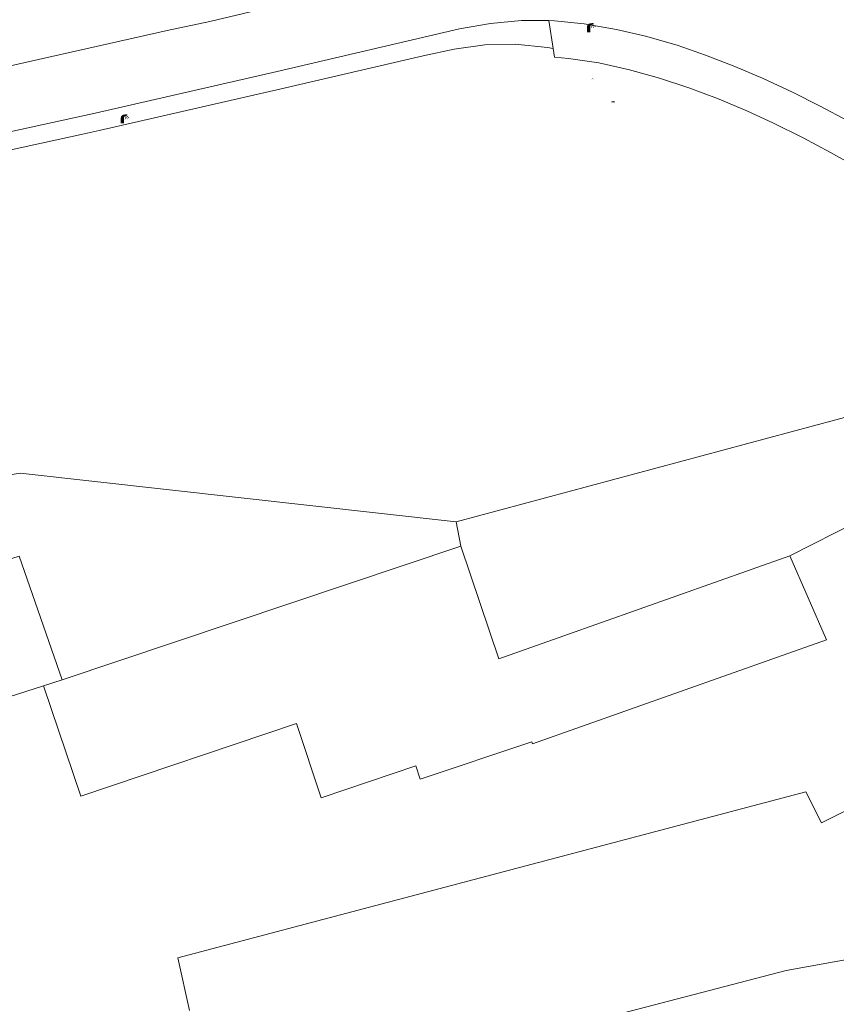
# Model space of a CAD drawing. Header units: metres. Extents: x 197457 to 198138, y 353986 to 354984.
# Tile 52 of 217: x 197813 to 197853, y 354030 to 354077. Entities that reach past the tile are written whole.
import ezdxf

# ---------------------------------------------------------------- set-up
doc = ezdxf.new("R2010")
doc.units = ezdxf.units.M
doc.header["$MEASUREMENT"] = 0
for name, color, linetype, lineweight, true_color in [('benzine-   olieput', 7, 'Continuous', 0, 0x104b6e), ('lichtmast', 7, 'Continuous', 0, 0x104b6e), ('verklikker transportleiding', 7, 'Continuous', 0, 0x104b6e)]:
    doc.layers.add(name, color=color, linetype=linetype, lineweight=lineweight, true_color=true_color)
for name, color, linetype, lineweight in [('bijgebouw', 1, 'Continuous', 13), ('cultuurscheiding geen IMGeo', 7, 'Continuous', 0), ('Grens maaiveld', 253, 'Continuous', 0), ('hoofdgebouw', 1, 'Continuous', 0), ('kant onverhard', 7, 'Continuous', 0), ('kant verharding', 7, 'Continuous', 0), ('raster geen IMGeo', 7, 'Continuous', 0), ('tussenmuur bijgebouw (GBKN Zuid)', 1, 'Continuous', 13), ('vlakafsluiter', 1, 'Continuous', 0)]:
    doc.layers.add(name, color=color, linetype=linetype, lineweight=lineweight)

# ---------------------------------------------------------------- blocks, each defined once
blk = doc.blocks.new('lichtmast')
at = {"layer": 'lichtmast', "linetype": 'Continuous', "lineweight": 0, "true_color": 0xbd2877}
for points in [[(0.15, 0.419, -0.344151), (0.301, 0.613), (0.428, 0.645, 0.960861), (0.398, 0.791), (0.101, 0.742, 0.366629), (-0.15, 0.446), (-0.15, -0.1), (0, -0.1, -0.414214), (-0.1, 0, -1), (0.1, 0, -0.414214), (0, -0.1), (0.15, -0.1)], [(0.351, 0.55, 1), (0.303, 0.564), (0.234, 0.323, 1), (0.283, 0.31)], [(0.424, 0.581, 1), (0.376, 0.569), (0.436, 0.326, 1), (0.485, 0.339)], [(0.489, 0.61, 1), (0.453, 0.575), (0.626, 0.396, 1), (0.662, 0.43)]]:
    blk.add_hatch(color=232, dxfattribs=at).paths.add_polyline_path(points)
at = {"layer": 'lichtmast', "linetype": 'Continuous', "lineweight": 0, "true_color": 0x681648}
blk.add_hatch(color=219, dxfattribs=at).paths.add_polyline_path([(-0.1, 0, 1), (0.1, 0, 1)])
blk = doc.blocks.new('benzineolieput')
at = {"layer": 'benzine-   olieput', "linetype": 'Continuous', "lineweight": 0, "true_color": 0xbd2877}
h = blk.add_hatch(color=232, dxfattribs=at)
edge = h.paths.add_edge_path()
edge.add_spline(control_points=[(0.44, 0), (0.44, 0.04), (0.43, 0.09), (0.36, 0.2), (0.28, 0.26), (0.09, 0.32), (-0.02, 0.33), (-0.22, 0.29), (-0.31, 0.24), (-0.42, 0.12), (-0.44, 0.06), (-0.44, -0.06), (-0.42, -0.12), (-0.33, -0.22), (-0.28, -0.26), (-0.1, -0.33), (0.04, -0.33), (0.27, -0.27), (0.37, -0.2), (0.43, -0.08), (0.44, -0.04), (0.44, 0)], knot_values=[0, 0, 0, 0, 0.060484, 0.060484, 0.178041, 0.178041, 0.295599, 0.295599, 0.413157, 0.413157, 0.498623, 0.498623, 0.584089, 0.584089, 0.669555, 0.669555, 0.808438, 0.808438, 0.94732, 0.94732, 1, 1, 1, 1], degree=3, periodic=0)
edge = h.paths.add_edge_path(flags=16)
edge.add_ellipse((0, 0), major_axis=(0.392, 0), ratio=0.689655, start_angle=0, end_angle=360)
h = blk.add_hatch(color=232, dxfattribs=at)
h.paths.add_polyline_path([(-0.05, -0.09, -0.572477), (-0.05, 0.09, 0.381612), (-0.15, 0.17), (-0.25, 0.17), (-0.25, -0.18), (-0.15, -0.18, 0.381612)])
h.paths.add_polyline_path([(-0.15, -0.12), (-0.2, -0.12), (-0.2, -0.02), (-0.15, -0.02, -1)], flags=16)
h.paths.add_polyline_path([(-0.15, 0.02), (-0.2, 0.02), (-0.2, 0.12), (-0.15, 0.12, -1)], flags=16)
at = {"layer": 'benzine-   olieput', "linetype": 'Continuous', "lineweight": 0, "true_color": 0x681648}
blk.add_hatch(color=219, dxfattribs=at).paths.add_polyline_path([(0.1, 0, 1), (-0.1, 0, 1)])
at = {"layer": 'benzine-   olieput', "linetype": 'Continuous', "lineweight": 0, "true_color": 0xbd2877}
h = blk.add_hatch(color=232, dxfattribs=at)
h.paths.add_polyline_path([(0.27, -0.08), (0.27, 0.07, 1), (0.07, 0.07), (0.07, 0.07, -0.377964), (0.07, -0.07), (0.07, -0.08, 1)])
h.paths.add_polyline_path([(0.12, -0.08), (0.12, 0.07, -1), (0.23, 0.07), (0.23, -0.08, -1)], flags=16)
blk = doc.blocks.new('bord_1')
at = {"layer": 'verklikker transportleiding', "linetype": 'Continuous', "lineweight": 0, "true_color": 0xbd2877}
h = blk.add_hatch(color=232, dxfattribs=at)
h.paths.add_polyline_path([(-0.75, -0.38), (-0.75, 0.38), (0.75, 0.38), (0.75, -0.38)])
h.paths.add_polyline_path([(-0.65, -0.27), (-0.65, 0.27), (0.65, 0.27), (0.65, -0.27)], flags=16)
at = {"layer": 'verklikker transportleiding', "linetype": 'Continuous', "lineweight": 0, "true_color": 0xbd2877, "transparency": 33554534}
h = blk.add_hatch(color=232, dxfattribs=at)
h.paths.add_polyline_path([(-0.65, -0.27), (-0.65, 0.27), (0.65, 0.27), (0.65, -0.27)])
h.paths.add_polyline_path([(-0.55, -0.18), (-0.55, 0.17), (0.55, 0.17), (0.55, -0.18)], flags=16)
at = {"layer": 'verklikker transportleiding', "linetype": 'Continuous', "lineweight": 0, "true_color": 0x681648}
blk.add_hatch(color=219, dxfattribs=at).paths.add_polyline_path([(-0.1, 0, 1), (0.1, 0, 1)])

msp = doc.modelspace()

# ---------------------------------------------------------------- linework, layer by layer
at = {"layer": 'bijgebouw', "linetype": 'Continuous', "lineweight": 13}
for p, q in [((197815.458, 354045.437), (197834.66, 354051.872)), ((197850.487, 354051.402), (197839.612, 354047.552)), ((197838.07, 354042.458), (197832.702, 354040.657))]:
    msp.add_line(p, q, dxfattribs=at)
at = {"layer": 'bijgebouw', "linetype": 'Continuous', "lineweight": 13, "flags": 128}
for points in [[(197834.66, 354051.872), (197836.476, 354046.447), (197839.612, 354047.552)], [(197801.777, 354047.692), (197813.391, 354051.388), (197815.458, 354045.437)], [(197838.07, 354042.458), (197838.109, 354042.361), (197852.259, 354047.36), (197850.487, 354051.402)], [(197814.561, 354045.159), (197800.897, 354040.78), (197801.777, 354047.692)], [(197826.736, 354043.332), (197816.362, 354039.846), (197814.561, 354045.159)], [(197826.736, 354043.332), (197827.931, 354039.77), (197832.487, 354041.299), (197832.702, 354040.657)]]:
    msp.add_lwpolyline(points, dxfattribs=at)
at = {"layer": 'cultuurscheiding geen IMGeo', "linetype": 'Continuous', "lineweight": 0}
msp.add_line((197834.425, 354053.037), (197834.66, 354051.872), dxfattribs=at)
at = {"layer": 'cultuurscheiding geen IMGeo', "linetype": 'Continuous', "lineweight": 0, "flags": 128}
msp.add_lwpolyline([(197768.652, 354052.189), (197775.768, 354055.642), (197782.539, 354055.868), (197803.894, 354053.784), (197813.444, 354055.384), (197834.425, 354053.037)], dxfattribs=at)
at = {"layer": 'Grens maaiveld', "linetype": 'Continuous', "lineweight": 0}
for p, q in [((197866.973, 354059.796), (197850.487, 354051.402)), ((197834.425, 354053.037), (197834.66, 354051.872))]:
    msp.add_line(p, q, dxfattribs=at)
at = {"layer": 'Grens maaiveld', "linetype": 'Continuous', "lineweight": 0, "flags": 128}
msp.add_lwpolyline([(197768.652, 354052.189), (197775.768, 354055.642), (197782.539, 354055.868), (197803.894, 354053.784), (197813.444, 354055.384), (197834.425, 354053.037)], dxfattribs=at)
at = {"layer": 'hoofdgebouw', "linetype": 'Continuous', "lineweight": 0}
for p, q in [((197821.038, 354032.068), (197821.588, 354029.522)), ((197854.306, 354032.172), (197850.321, 354031.454))]:
    msp.add_line(p, q, dxfattribs=at)
at = {"layer": 'hoofdgebouw', "linetype": 'Continuous', "lineweight": 0, "flags": 128}
for points in [[(197821.038, 354032.068), (197851.261, 354040.054), (197852.022, 354038.564), (197854.256, 354039.68), (197853.248, 354041.801), (197863.505, 354047.377), (197864.527, 354045.675)], [(197850.321, 354031.454), (197835.733, 354027.652), (197834.862, 354027.414)]]:
    msp.add_lwpolyline(points, dxfattribs=at)
at = {"layer": 'kant onverhard', "linetype": 'Continuous', "lineweight": 0, "flags": 128}
msp.add_lwpolyline([(197832.841, 354075.464), (197834.326, 354075.778), (197835.813, 354076.001), (197837.273, 354076.02), (197838.823, 354075.866), (197839.093, 354075.818)], dxfattribs=at)
at = {"layer": 'kant verharding', "linetype": 'Continuous', "lineweight": 0}
msp.add_line((197839.093, 354075.818), (197838.892, 354077.158), dxfattribs=at)
at = {"layer": 'kant verharding', "linetype": 'Continuous', "lineweight": 0, "flags": 128}
for points in [[(197779.574, 354066.529), (197781.219, 354067.317), (197783.208, 354068.066), (197785.166, 354068.665), (197787.109, 354069.165), (197820.516, 354076.685), (197822.565, 354077.125), (197824.524, 354077.581)], [(197807.286, 354070.57), (197817.053, 354072.702), (197825.818, 354074.706), (197834.587, 354076.771), (197836.079, 354077.028), (197837.573, 354077.171), (197838.892, 354077.158)], [(197838.892, 354077.158), (197839.169, 354077.155), (197840.591, 354077.011), (197842.14, 354076.738), (197843.538, 354076.407), (197845.062, 354075.971), (197846.424, 354075.499), (197847.845, 354074.946), (197849.209, 354074.373), (197850.625, 354073.721), (197851.915, 354073.066), (197853.32, 354072.314), (197854.566, 354071.633), (197855.877, 354070.879), (197857.172, 354070.12)], [(197839.093, 354075.818), (197839.157, 354075.394), (197839.836, 354075.342), (197841.291, 354075.121), (197842.779, 354074.798), (197844.217, 354074.398), (197845.635, 354073.932), (197847.001, 354073.407), (197848.424, 354072.823), (197849.702, 354072.227), (197851.133, 354071.516), (197852.442, 354070.813), (197853.772, 354070.075), (197855.084, 354069.329), (197856.348, 354068.561), (197857.709, 354067.711)], [(197816.383, 354071.685), (197817.238, 354071.872), (197826.01, 354073.878), (197832.841, 354075.464)], [(197768.652, 354052.189), (197769.879, 354053.642), (197770.838, 354054.73), (197771.857, 354055.843), (197772.865, 354056.902), (197773.876, 354057.912), (197774.995, 354058.927), (197776.106, 354059.831), (197777.312, 354060.714), (197778.602, 354061.589), (197779.766, 354062.302), (197781.098, 354062.999), (197782.399, 354063.603), (197783.742, 354064.174), (197785.124, 354064.628), (197786.552, 354065.006), (197787.987, 354065.347), (197807.467, 354069.74), (197816.383, 354071.685)]]:
    msp.add_lwpolyline(points, dxfattribs=at)
at = {"layer": 'raster geen IMGeo', "linetype": 'Continuous', "lineweight": 0}
msp.add_line((197866.973, 354059.796), (197850.487, 354051.402), dxfattribs=at)
at = {"layer": 'tussenmuur bijgebouw (GBKN Zuid)', "linetype": 'Continuous', "lineweight": 13}
msp.add_line((197814.561, 354045.159), (197815.458, 354045.437), dxfattribs=at)
at = {"layer": 'vlakafsluiter', "linetype": 'Continuous', "lineweight": 0}
msp.add_line((197834.425, 354053.037), (197861.846, 354060.416), dxfattribs=at)

# ---------------------------------------------------------------- block references
at = {"layer": 'benzine-   olieput', "linetype": 'Continuous', "lineweight": 0, "xscale": 0.1, "yscale": 0.1, "zscale": 0.1}
msp.add_blockref('benzineolieput', (197840.991, 354074.363), dxfattribs=at)
at = {"layer": 'lichtmast', "linetype": 'Continuous', "lineweight": 0, "xscale": 0.5, "yscale": 0.5}
for p in [(197840.806, 354076.649), (197818.362, 354072.261)]:
    msp.add_blockref('lichtmast', p, dxfattribs=at)
at = {"layer": 'verklikker transportleiding', "linetype": 'Continuous', "lineweight": 0, "xscale": 0.1, "yscale": 0.1, "zscale": 0.1}
msp.add_blockref('bord_1', (197841.984, 354073.247), dxfattribs=at)

doc.saveas('drawing.dxf')
